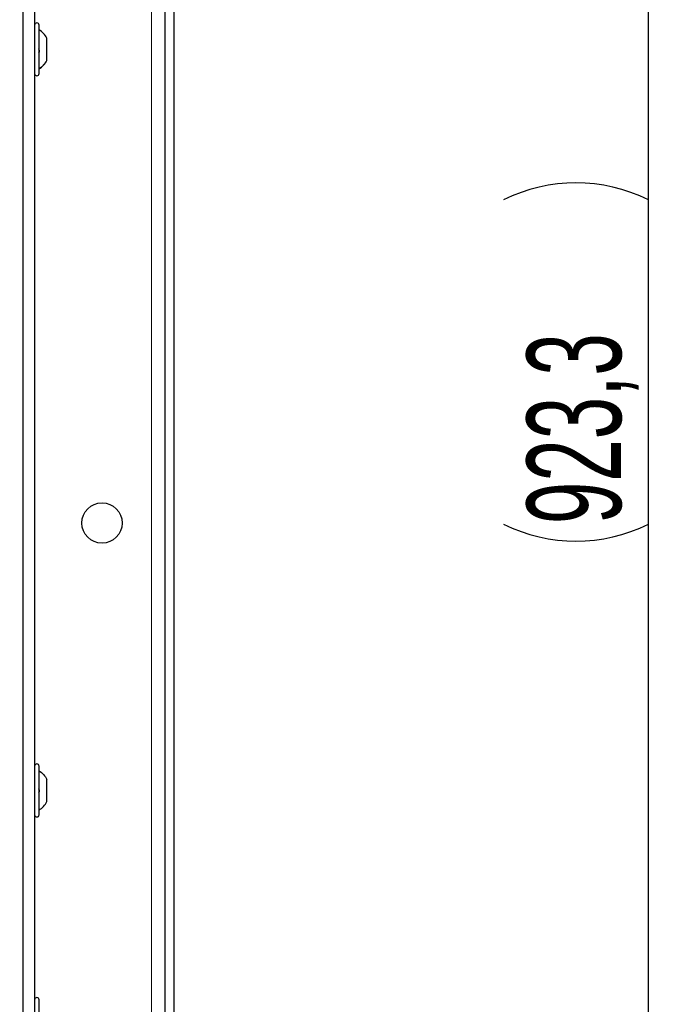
# Paper-space layout 'Blatt3' of a CAD drawing. Header units: millimetres. Extents: x 5 to 418, y 2 to 292.
# Tile 33 of 75: x 125 to 149, y 147 to 183. Entities that reach past the tile are written whole.
import ezdxf

# ---------------------------------------------------------------- set-up
doc = ezdxf.new("R2010")
doc.units = ezdxf.units.MM
doc.layers.add('SLD-0', color=7, linetype='Continuous')
doc.styles.add('SLDTEXTSTYLE1', font='TXT', dxfattribs={"width": 0.605})
doc.dimstyles.new('SLDDIMSTYLE1', dxfattribs={"dimtxt": 3.5, "dimasz": 3.302, "dimexe": 0, "dimexo": 0.0625, "dimgap": 0.875, "dimtad": 1, "dimdec": 1, "dimlfac": 6, "dimrnd": 1e-09, "dimzin": 12, "dimdsep": 46, "dimtxsty": 'SLDTEXTSTYLE1', "dimsah": 1, "dimcen": 0.09, "dimadec": 0, "dimazin": 3, "dimtfac": 1, "dimtofl": 0, "dimtmove": 0, "dimatfit": 3, "dimfxl": 1, "dimfrac": 2, "dimtolj": 1, "dimtzin": 12, "dimarcsym": 0})

# ---------------------------------------------------------------- blocks, each defined once
blk = doc.blocks.new('_D_11')
at = {"layer": 'SLD-0', "color": 7}
for p, q in [((130.495, 247.673), (149.439, 247.673)), ((148.439, 93.785), (148.439, 247.673)), ((116.637, 93.785), (149.439, 93.785))]:
    blk.add_line(p, q, dxfattribs=at)
for centre, start, end in [((145.753, 171.373), 63.4349, 116.5651), ((145.753, 170.085), 243.4349, 296.5651)]:
    blk.add_arc(centre, 6.006, start, end, dxfattribs=at)
for points in [[(148.439, 247.673), (147.931, 244.371), (148.947, 244.371)], [(148.439, 93.785), (148.947, 97.087), (147.931, 97.087)]]:
    blk.add_solid(points, dxfattribs=at)
at = {"layer": 'SLD-0', "color": 7, "insert": (143.927, 164.713), "char_height": 3.5, "attachment_point": 1, "rotation": 90, "style": 'SLDTEXTSTYLE1'}
blk.add_mtext('923,3', dxfattribs=at)

psp = doc.layouts.new('Blatt3')

# ---------------------------------------------------------------- linework, layer by layer
at = {"color": 7, "linetype": 'Continuous', "lineweight": 18}
for p, q in [((129.9971, 101.8392), (129.9971, 247.6726)), ((125.2365, 129.0008), (125.2365, 214.8277))]:
    psp.add_line(p, q, dxfattribs=at)
at = {"color": 7, "linetype": 'Continuous', "lineweight": 25}
for p, q in [((130.4971, 225.3182), (130.4971, 141.6936)), ((130.8305, 225.3182), (130.8305, 141.6936)), ((125.2366, 129.0008), (125.2366, 214.8277)), ((125.6638, 192.3309), (125.6638, 144.8309)), ((125.8305, 181.4309), (125.8305, 183.2309)), ((126.1221, 181.9246), (126.1221, 182.7434)), ((126.1221, 181.9184), (126.1221, 181.9246)), ((125.8305, 153.9309), (125.8305, 155.7309)), ((126.1221, 154.4188), (126.1221, 155.243)), ((125.8305, 145.2642), (125.8305, 147.0642))]:
    psp.add_line(p, q, dxfattribs=at)
psp.add_circle((128.1638, 164.7559), 0.75, dxfattribs=at)
for centre, radius, start, end in [((125.7471, 183.2309), 0.0833, 0, 180), ((125.2856, 182.2759), 0.9583, 29.1989, 55.34848), ((125.2856, 182.3859), 0.9583, 304.65152, 330.8011), ((125.7471, 181.4309), 0.0833, 180, 0), ((125.7471, 155.7309), 0.0833, 0, 180), ((125.7471, 153.9309), 0.0833, 180, 0), ((125.7471, 147.0642), 0.0833, 0, 180)]:
    psp.add_arc(centre, radius, start, end, dxfattribs=at)
for points in [[(125.8019, 182.3482), (125.8058, 182.3445), (125.8136, 182.337), (125.8228, 182.3174), (125.8289, 182.2931), (125.8312, 182.2664), (125.829, 182.2411), (125.8229, 182.2212), (125.8137, 182.208), (125.8058, 182.2056), (125.8019, 182.2045)], [(125.8019, 154.8895), (125.8058, 154.8867), (125.8136, 154.881), (125.8228, 154.8635), (125.8289, 154.8406), (125.8312, 154.8141), (125.829, 154.788), (125.8229, 154.7661), (125.8137, 154.7502), (125.8058, 154.7459), (125.8019, 154.7437)]]:
    psp.add_open_spline(points, degree=3, knots=[0, 0, 0, 0, 0.1252217, 0.2494831, 0.3743256, 0.4990628, 0.6238964, 0.749388, 0.8744406, 1, 1, 1, 1], dxfattribs=at)
at = {"color": 7, "linetype": 'Continuous', "lineweight": 18}
psp.add_open_spline([(125.8305, 181.6085), (125.8883, 181.653), (126.0039, 181.7418), (126.0827, 181.8637), (126.1221, 181.9246)], degree=3, dxfattribs=at)
at = {"color": 7, "linetype": 'Continuous', "lineweight": 25}
for points in [[(125.8305, 155.5635), (125.8883, 155.5184), (126.0039, 155.4283), (126.0827, 155.3048), (126.1221, 155.243)], [(125.8305, 154.0983), (125.8883, 154.1434), (126.0039, 154.2335), (126.0827, 154.3571), (126.1221, 154.4188)]]:
    psp.add_open_spline(points, degree=3, dxfattribs=at)

# ---------------------------------------------------------------- dimensions: what is measured, and where the dimension line sits
at = {"layer": 'SLD-0', "color": 7}
dim = psp.add_linear_dim(base=(148.4387, 247.6726), p1=(116.6369, 93.7854), p2=(130.4946, 247.6726), angle=90, text='(<>)', dimstyle='SLDDIMSTYLE1', dxfattribs=at)
dim.commit()
dim.dimension.update_dxf_attribs({"geometry": '_D_11', "text_midpoint": (148.4387, 170.729), "dimtype": 160})

doc.saveas('drawing.dxf')
